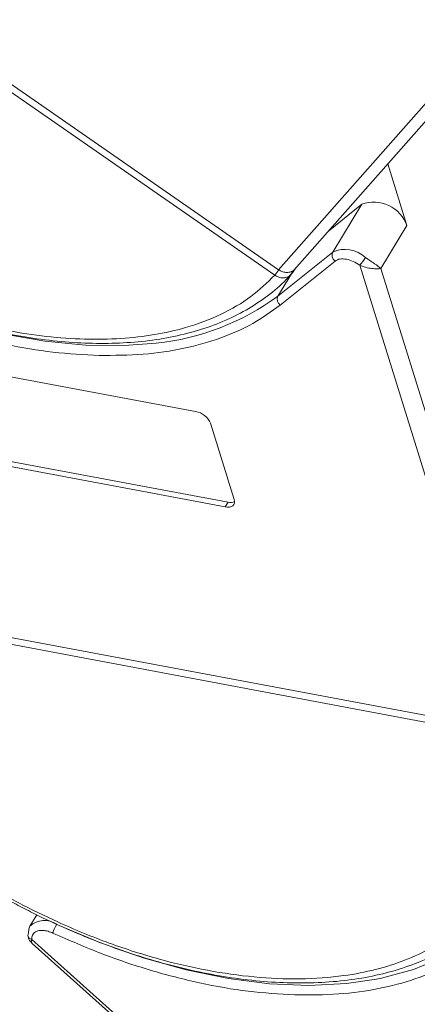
# Model space of a CAD drawing. Header units: millimetres. Extents: x 207 to 1682, y 260 to 1293.
# Tile 35 of 84: x 1016 to 1041, y 1074 to 1137. Entities that reach past the tile are written whole.
import ezdxf

# ---------------------------------------------------------------- set-up
doc = ezdxf.new("R2010")
doc.units = ezdxf.units.MM

msp = doc.modelspace()

# ---------------------------------------------------------------- linework, layer by layer
at = {"color": 7, "linetype": 'Continuous', "lineweight": 15}
for p, q in [((1032.112, 1121.058), (985.272, 1153.53)), ((985.522, 1153.88), (1032.362, 1121.408)), ((1048.92, 1140.148), (1032.363, 1121.407)), ((1033.377, 1121.416), (1049.615, 1139.796)), ((1040.615, 1124.248), (1039.383, 1128.214)), ((1035.561, 1123.888), (1037.704, 1125.611)), ((1037.704, 1125.611), (1035.837, 1122.542)), ((1038.935, 1121.486), (1040.615, 1124.248)), ((1035.837, 1122.542), (1032.313, 1119.71)), ((1035.991, 1121.967), (1032.467, 1119.134)), ((1037.574, 1121.703), (1046.862, 1091.813)), ((1033.189, 1121.149), (1032.313, 1119.71)), ((1033.109, 1121.055), (1033.25, 1121.221)), ((1033.326, 1121.375), (1033.243, 1121.238)), ((1033.457, 1121.521), (1033.247, 1121.217)), ((1048.01, 1092.281), (1038.935, 1121.486)), ((1032.114, 1121.057), (1032.112, 1121.058)), ((1005.357, 1116.354), (1027.02, 1112.293)), ((1027.984, 1111.534), (1029.51, 1106.625)), ((1007.451, 1110.524), (1029.113, 1106.463)), ((1028.927, 1106.156), (1007.264, 1110.217)), ((1029.113, 1106.463), (1028.927, 1106.156)), ((1046.797, 1091.383), (996.512, 1100.811)), ((996.576, 1101.24), (1046.861, 1091.813)), ((1016.805, 1079.938), (1016.361, 1079.208)), ((1048.721, 1049.568), (1016.487, 1078.346)), ((1016.512, 1078.091), (1048.509, 1049.526))]:
    msp.add_line(p, q, dxfattribs=at)
at = {"color": 7, "linetype": 'Continuous', "lineweight": 15, "flags": 128}
for points in [[(1024.492, 1116.689), (1022.424, 1116.527), (1019.931, 1116.554), (1017.323, 1116.807), (1014.63, 1117.283), (1011.878, 1117.978), (1009.097, 1118.883), (1006.316, 1119.99), (1003.565, 1121.287), (1000.873, 1122.76), (998.268, 1124.393), (995.778, 1126.17), (993.429, 1128.071), (991.246, 1130.076), (989.251, 1132.164)], [(1033.194, 1121.29), (1033.21, 1121.275), (1033.223, 1121.261), (1033.234, 1121.25), (1033.243, 1121.239), (1033.248, 1121.231), (1033.25, 1121.224), (1033.25, 1121.219), (1033.247, 1121.217)], [(1029.51, 1106.625), (1029.532, 1106.508), (1029.524, 1106.401), (1029.485, 1106.308), (1029.418, 1106.233), (1029.324, 1106.179), (1029.208, 1106.147), (1029.074, 1106.14), (1028.927, 1106.156)], [(1048.737, 1089.783), (1048.98, 1087.742), (1048.936, 1085.797), (1048.608, 1083.969), (1047.997, 1082.276), (1047.11, 1080.737), (1045.957, 1079.369), (1044.551, 1078.184), (1042.905, 1077.197), (1041.037, 1076.417), (1038.967, 1075.853), (1038.662, 1075.792)], [(1016.276, 1078.773), (1016.287, 1079.021), (1016.361, 1079.208)], [(1038.662, 1075.792), (1036.717, 1075.511), (1034.31, 1075.393), (1031.772, 1075.502), (1029.131, 1075.837), (1026.412, 1076.393), (1023.646, 1077.165), (1020.862, 1078.145), (1018.238, 1079.255)]]:
    msp.add_lwpolyline(points, dxfattribs=at)
at = {"color": 7, "linetype": 'Continuous', "lineweight": 15}
for centre, radius, start, end in [((1038.482, 1123.482), 2.267, 19.75557, 110.06266), ((1036.255, 1122.346), 0.462, 154.89803, 235.11992), ((1036.629, 1120.783), 1.929, 46.85175, 114.2381), ((1035.501, 1123.679), 2.864, 316.37093, 328.67774), ((1029.876, 1122.92), 2.91, 320.22343, 328.68958), ((1029.921, 1122.881), 2.853, 320.25726, 328.89291), ((1022.863, 1132.545), 15.939, 275.8657, 306.36375), ((1032.732, 1119.513), 0.462, 154.89803, 235.11992), ((1026.794, 1111.014), 1.298, 23.60364, 80.0065), ((1029.274, 1107.109), 0.666, 256.02019, 292.80437), ((1017.297, 1078.183), 1.388, 55.21754, 132.40804), ((1019.974, 1078.177), 2.206, 148.711, 164.72444), ((1016.501, 1078.63), 0.267, 147.56814, 184.38804), ((1016.553, 1078.661), 0.321, 189.09284, 258.1168)]:
    msp.add_arc(centre, radius, start, end, dxfattribs=at)
for points, knots in [([(1032.112, 1121.058), (1031.623, 1120.583), (1030.628, 1119.618), (1028.686, 1118.49), (1026.578, 1117.69), (1024.393, 1117.198), (1022.223, 1116.949), (1019.9, 1116.909), (1016.629, 1117.142), (1013.185, 1117.8), (1009.697, 1118.852), (1006.854, 1119.911), (1003.82, 1121.286), (1000.687, 1122.997), (997.736, 1124.893), (994.95, 1126.975), (992.321, 1129.258), (990.085, 1131.536), (988.241, 1133.726), (986.753, 1135.781), (985.479, 1137.867), (984.098, 1140.659), (983.229, 1143.391), (982.897, 1145.965), (982.912, 1147.963), (983.281, 1149.967), (984.051, 1151.908), (984.869, 1152.995), (985.272, 1153.53)], [0, 0, 0, 0, 0.038862, 0.078912, 0.120068, 0.152227, 0.184382, 0.217215, 0.250043, 0.315618, 0.347778, 0.379932, 0.421093, 0.461142, 0.5, 0.538863, 0.578912, 0.620068, 0.652227, 0.684382, 0.717215, 0.750043, 0.815618, 0.847778, 0.879932, 0.921093, 0.96114, 1, 1, 1, 1]), ([(1020.818, 1115.896), (1019.836, 1115.948), (1017.897, 1116.05), (1014.838, 1116.565), (1011.738, 1117.332), (1008.599, 1118.367), (1005.44, 1119.663), (1002.294, 1121.213), (999.209, 1123.005), (996.256, 1124.999), (993.511, 1127.146), (990.979, 1129.404), (989.508, 1130.983), (988.772, 1131.772)], [0, 0, 0, 0, 0.091965, 0.181776, 0.271599, 0.36141, 0.451234, 0.543199, 0.6358, 0.728401, 0.820366, 0.91018, 1, 1, 1, 1]), ([(1000.143, 1123.184), (1000.991, 1122.687), (1002.18, 1121.989), (1003.98, 1121.065), (1005.524, 1120.328), (1007.378, 1119.537), (1009.327, 1118.803), (1011.361, 1118.147), (1013.437, 1117.592), (1015.528, 1117.155), (1017.609, 1116.848), (1019.656, 1116.678), (1021.65, 1116.651), (1023.575, 1116.773), (1025.416, 1117.046), (1027.158, 1117.471), (1028.788, 1118.053), (1030.299, 1118.791), (1031.661, 1119.702), (1032.617, 1120.485), (1033.049, 1121.01), (1033.145, 1121.125)], [0, 0, 0, 0, 0.069068, 0.096851, 0.142874, 0.190428, 0.241201, 0.293915, 0.348055, 0.403219, 0.459133, 0.515609, 0.572523, 0.629804, 0.68742, 0.745383, 0.803752, 0.862644, 0.922249, 0.98286, 1, 1, 1, 1]), ([(1038.935, 1121.486), (1038.858, 1121.478), (1038.707, 1121.461), (1038.36, 1121.479), (1037.962, 1121.544), (1037.698, 1121.652), (1037.574, 1121.703)], [0, 0, 0, 0, 0.251519, 0.501784, 0.765632, 1, 1, 1, 1]), ([(1037.948, 1122.19), (1038.042, 1122.125), (1038.25, 1121.98), (1038.632, 1121.737), (1038.816, 1121.584), (1038.935, 1121.486)], [0, 0, 0, 0, 0.2270634, 0.5015869, 1, 1, 1, 1]), ([(1032.362, 1121.408), (1032.362, 1121.408), (1032.362, 1121.407), (1032.363, 1121.407), (1032.363, 1121.407), (1032.363, 1121.407)], [0, 0, 0, 0, 0.384666, 0.692333, 1, 1, 1, 1]), ([(1032.363, 1121.407), (1032.449, 1121.357), (1032.619, 1121.259), (1032.899, 1121.215), (1033.089, 1121.245), (1033.179, 1121.283), (1033.194, 1121.29)], [0, 0, 0, 0, 0.313357, 0.626713, 0.94007, 1, 1, 1, 1]), ([(1033.247, 1121.217), (1033.218, 1121.176), (1033.155, 1121.089), (1033.074, 1121.028), (1033.03, 1120.995)], [0, 0, 0, 0, 0.457423, 1, 1, 1, 1]), ([(1033.03, 1120.995), (1032.986, 1120.969), (1032.895, 1120.917), (1032.717, 1120.876), (1032.521, 1120.883), (1032.306, 1120.942), (1032.182, 1121.016), (1032.114, 1121.057)], [0, 0, 0, 0, 0.164634, 0.339075, 0.586222, 0.772415, 1, 1, 1, 1]), ([(1032.467, 1119.134), (1031.897, 1118.723), (1030.757, 1117.899), (1028.663, 1116.978), (1026.303, 1116.311), (1023.687, 1115.914), (1021.774, 1115.902), (1020.818, 1115.896)], [0, 0, 0, 0, 0.196615, 0.393244, 0.594568, 0.797284, 1, 1, 1, 1]), ([(1046.797, 1091.383), (1047.001, 1090.586), (1047.415, 1088.968), (1047.546, 1086.638), (1047.308, 1084.577), (1046.76, 1082.81), (1046, 1081.319), (1044.984, 1079.972), (1043.295, 1078.393), (1041.146, 1077.185), (1038.626, 1076.385), (1036.39, 1075.954), (1033.785, 1075.765), (1030.834, 1075.889), (1027.801, 1076.318), (1024.675, 1077.043), (1021.441, 1078.079), (1018.388, 1079.33), (1015.593, 1080.703), (1013.078, 1082.127), (1010.633, 1083.706), (1007.508, 1086.001), (1004.668, 1088.518), (1002.212, 1091.161), (1000.43, 1093.366), (998.803, 1095.776), (997.412, 1098.343), (996.809, 1099.996), (996.512, 1100.811)], [0, 0, 0, 0, 0.038862, 0.078912, 0.1200677, 0.1522272, 0.1843815, 0.2172151, 0.2500433, 0.3156185, 0.347778, 0.3799323, 0.4210926, 0.4611415, 0.5, 0.5388632, 0.578912, 0.6200677, 0.6522272, 0.6843815, 0.7172151, 0.7500433, 0.8156185, 0.847778, 0.8799323, 0.9210926, 0.9611404, 1, 1, 1, 1]), ([(1048.945, 1089.373), (1049.055, 1088.6), (1049.277, 1087.055), (1049.153, 1084.869), (1048.687, 1082.808), (1047.838, 1080.918), (1046.631, 1079.242), (1045.097, 1077.819), (1043.269, 1076.658), (1041.174, 1075.765), (1038.825, 1075.145), (1036.242, 1074.782), (1034.357, 1074.783), (1033.403, 1074.784)], [0, 0, 0, 0, 0.089814, 0.179634, 0.271599, 0.3642, 0.456801, 0.548766, 0.638577, 0.728401, 0.818212, 0.908035, 1, 1, 1, 1]), ([(1012.92, 1082.067), (1013.768, 1081.569), (1014.957, 1080.872), (1016.757, 1079.947), (1018.301, 1079.211), (1020.155, 1078.419), (1022.104, 1077.686), (1024.137, 1077.03), (1026.214, 1076.475), (1028.305, 1076.038), (1030.385, 1075.73), (1032.432, 1075.56), (1034.427, 1075.534), (1036.352, 1075.656), (1038.192, 1075.929), (1039.936, 1076.353), (1041.56, 1076.94), (1042.83, 1077.533), (1043.492, 1077.987), (1043.711, 1078.137)], [0, 0, 0, 0, 0.077451, 0.108605, 0.160215, 0.21354, 0.270476, 0.329588, 0.390299, 0.452158, 0.514859, 0.578189, 0.642011, 0.706243, 0.770853, 0.835851, 0.901304, 0.967344, 1, 1, 1, 1]), ([(1017.846, 1078.758), (1017.742, 1078.801), (1017.529, 1078.888), (1017.217, 1078.939), (1016.934, 1078.93), (1016.793, 1078.868), (1016.724, 1078.838)], [0, 0, 0, 0, 0.245513, 0.5, 0.754487, 1, 1, 1, 1]), ([(1033.403, 1074.784), (1032.412, 1074.843), (1030.429, 1074.96), (1027.298, 1075.513), (1024.135, 1076.329), (1020.966, 1077.392), (1018.886, 1078.303), (1017.846, 1078.758)], [0, 0, 0, 0, 0.202716, 0.4054319, 0.6067562, 0.8033717, 1, 1, 1, 1]), ([(1016.236, 1078.61), (1016.246, 1078.551), (1016.266, 1078.436), (1016.357, 1078.252), (1016.446, 1078.159), (1016.503, 1078.099)], [0, 0, 0, 0, 0.281598, 0.543716, 1, 1, 1, 1]), ([(1016.487, 1078.346), (1016.464, 1078.276), (1016.434, 1078.185), (1016.481, 1078.147), (1016.492, 1078.139)], [0, 0, 0, 0, 0.774721, 1, 1, 1, 1])]:
    msp.add_open_spline(points, degree=3, knots=knots, dxfattribs=at)
for points in [[(1036.728, 1122.083), (1036.578, 1122.099), (1036.278, 1122.131), (1036.087, 1122.022), (1035.991, 1121.967)], [(1037.574, 1121.703), (1037.438, 1121.792), (1037.165, 1121.97), (1036.874, 1122.045), (1036.728, 1122.083)], [(1033.194, 1121.29), (1033.247, 1121.318), (1033.353, 1121.376), (1033.423, 1121.473), (1033.457, 1121.521)], [(1016.724, 1078.838), (1016.647, 1078.777), (1016.492, 1078.656), (1016.489, 1078.449), (1016.487, 1078.346)]]:
    msp.add_open_spline(points, degree=3, dxfattribs=at)

doc.saveas('drawing.dxf')
